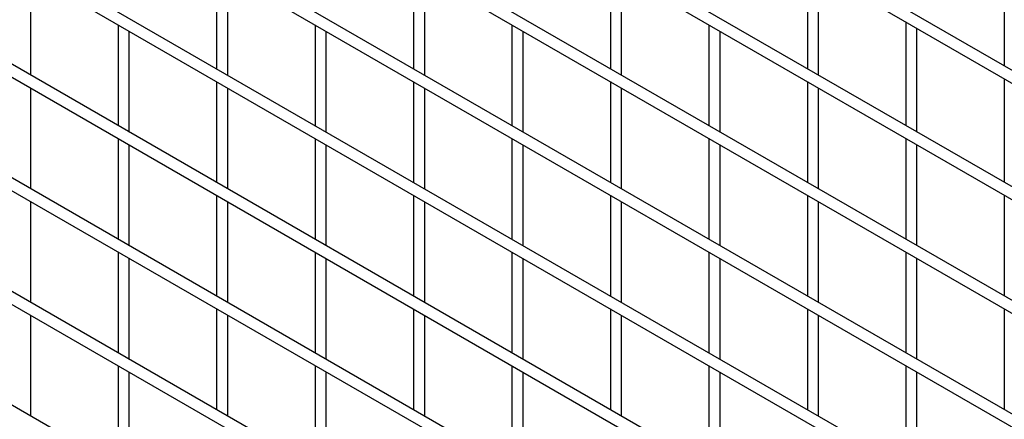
# Model space of a CAD drawing. Header units: inches. Extents: x 0.2 to 10.8, y 0.2 to 8.2.
# Tile 32 of 48: x 9.378 to 10.085, y 5.352 to 5.639. Entities that reach past the tile are written whole.
import ezdxf

# ---------------------------------------------------------------- set-up
doc = ezdxf.new("R2010")
doc.units = ezdxf.units.IN
doc.header["$MEASUREMENT"] = 0

msp = doc.modelspace()

# ---------------------------------------------------------------- linework, layer by layer
for p, q in [((8.09858, 6.74372), (10.57027, 5.31684)), ((10.48795, 5.3736), (8.18367, 6.70383)), ((10.57427, 5.24007), (8.10258, 6.66695)), ((8.09858, 6.66002), (10.57027, 5.23314)), ((10.57427, 5.15842), (8.10258, 6.58529)), ((8.09858, 6.57837), (10.57027, 5.15149)), ((10.57427, 5.07676), (8.10258, 6.50364)), ((8.09858, 6.49671), (10.57027, 5.06983)), ((10.57427, 4.99511), (8.10258, 6.42199)), ((8.09858, 6.41506), (10.57027, 4.98818)), ((10.57427, 4.91345), (8.10258, 6.34033)), ((8.09858, 6.3334), (10.57027, 4.90653)), ((10.57427, 4.8318), (8.10258, 6.25868)), ((8.09858, 6.25175), (10.57027, 4.82487)), ((10.57427, 4.75015), (8.10258, 6.17702)), ((8.09858, 6.1701), (10.57027, 4.74322)), ((10.57427, 4.66849), (8.10258, 6.09537)), ((9.94354, 5.67864), (9.94354, 5.60418)), ((9.38585, 5.59951), (9.38585, 5.67193)), ((9.51928, 5.67656), (9.51928, 5.60414)), ((9.52728, 5.59953), (9.52728, 5.67194)), ((9.6607, 5.67657), (9.6607, 5.60416)), ((9.6687, 5.59954), (9.6687, 5.67196)), ((9.80212, 5.67659), (9.80212, 5.60417)), ((9.81012, 5.59955), (9.81012, 5.67197)), ((9.95154, 5.59956), (9.95154, 5.67402)), ((10.08496, 5.67661), (10.08496, 5.60624)), ((9.44856, 5.63573), (9.44856, 5.56331)), ((9.58999, 5.63574), (9.58999, 5.56332)), ((9.73141, 5.63575), (9.73141, 5.56334)), ((9.87283, 5.63577), (9.87283, 5.56335)), ((10.01425, 5.63782), (10.01425, 5.56336)), ((9.45656, 5.55869), (9.45656, 5.63111)), ((9.59799, 5.5587), (9.59799, 5.63112)), ((9.73941, 5.55872), (9.73941, 5.63113)), ((9.88083, 5.55873), (9.88083, 5.63115)), ((10.02225, 5.55874), (10.02225, 5.6332)), ((9.51928, 5.59491), (9.51928, 5.52249)), ((9.6607, 5.59492), (9.6607, 5.5225)), ((9.80212, 5.59493), (9.80212, 5.52252)), ((9.94354, 5.59495), (9.94354, 5.52253)), ((10.08496, 5.597), (10.08496, 5.52254)), ((9.38585, 5.51786), (9.38585, 5.59027)), ((9.52728, 5.51787), (9.52728, 5.59029)), ((9.6687, 5.51788), (9.6687, 5.5903)), ((9.81012, 5.5179), (9.81012, 5.59031)), ((9.95154, 5.51791), (9.95154, 5.59033)), ((9.44856, 5.55407), (9.44856, 5.48166)), ((9.58999, 5.55409), (9.58999, 5.48167)), ((9.73141, 5.5541), (9.73141, 5.48168)), ((9.87283, 5.55411), (9.87283, 5.4817)), ((10.01425, 5.55413), (10.01425, 5.48171)), ((9.45656, 5.47704), (9.45656, 5.54945)), ((9.59799, 5.47705), (9.59799, 5.54947)), ((9.73941, 5.47706), (9.73941, 5.54948)), ((9.88083, 5.47708), (9.88083, 5.54949)), ((10.02225, 5.47709), (10.02225, 5.54951)), ((9.38585, 5.4362), (9.38585, 5.50862)), ((9.51928, 5.51325), (9.51928, 5.44084)), ((9.52728, 5.43622), (9.52728, 5.50863)), ((9.6607, 5.51327), (9.6607, 5.44085)), ((9.6687, 5.43623), (9.6687, 5.50865)), ((9.80212, 5.51328), (9.80212, 5.44086)), ((9.81012, 5.43624), (9.81012, 5.50866)), ((9.94354, 5.51329), (9.94354, 5.44088)), ((9.95154, 5.43626), (9.95154, 5.50867)), ((10.08496, 5.51331), (10.08496, 5.44089)), ((9.44856, 5.47242), (9.44856, 5.4)), ((9.45656, 5.39538), (9.45656, 5.4678)), ((9.58999, 5.47243), (9.58999, 5.40001)), ((9.59799, 5.3954), (9.59799, 5.46781)), ((9.73141, 5.47244), (9.73141, 5.40003)), ((9.73941, 5.39541), (9.73941, 5.46783)), ((9.87283, 5.47246), (9.87283, 5.40004)), ((9.88083, 5.39542), (9.88083, 5.46784)), ((10.01425, 5.47247), (10.01425, 5.40005)), ((10.02225, 5.39544), (10.02225, 5.46785)), ((9.51928, 5.4316), (9.51928, 5.35918)), ((9.6607, 5.43161), (9.6607, 5.35919)), ((9.80212, 5.43162), (9.80212, 5.35921)), ((9.94354, 5.43164), (9.94354, 5.35922)), ((10.08496, 5.43165), (10.08496, 5.35923)), ((9.38585, 5.35455), (9.38585, 5.42697)), ((9.52728, 5.35456), (9.52728, 5.42698)), ((9.6687, 5.35458), (9.6687, 5.42699)), ((9.81012, 5.35459), (9.81012, 5.42701)), ((9.95154, 5.3546), (9.95154, 5.42702)), ((9.44856, 5.39076), (9.44856, 5.31835)), ((9.58999, 5.39078), (9.58999, 5.31836)), ((9.73141, 5.39079), (9.73141, 5.31837)), ((9.87283, 5.3908), (9.87283, 5.31839)), ((10.01425, 5.39082), (10.01425, 5.3184)), ((9.45656, 5.31373), (9.45656, 5.38615)), ((9.59799, 5.31374), (9.59799, 5.38616)), ((9.73941, 5.31376), (9.73941, 5.38617)), ((9.88083, 5.31377), (9.88083, 5.38619)), ((10.02225, 5.31378), (10.02225, 5.3862))]:
    msp.add_line(p, q)

doc.saveas('drawing.dxf')
